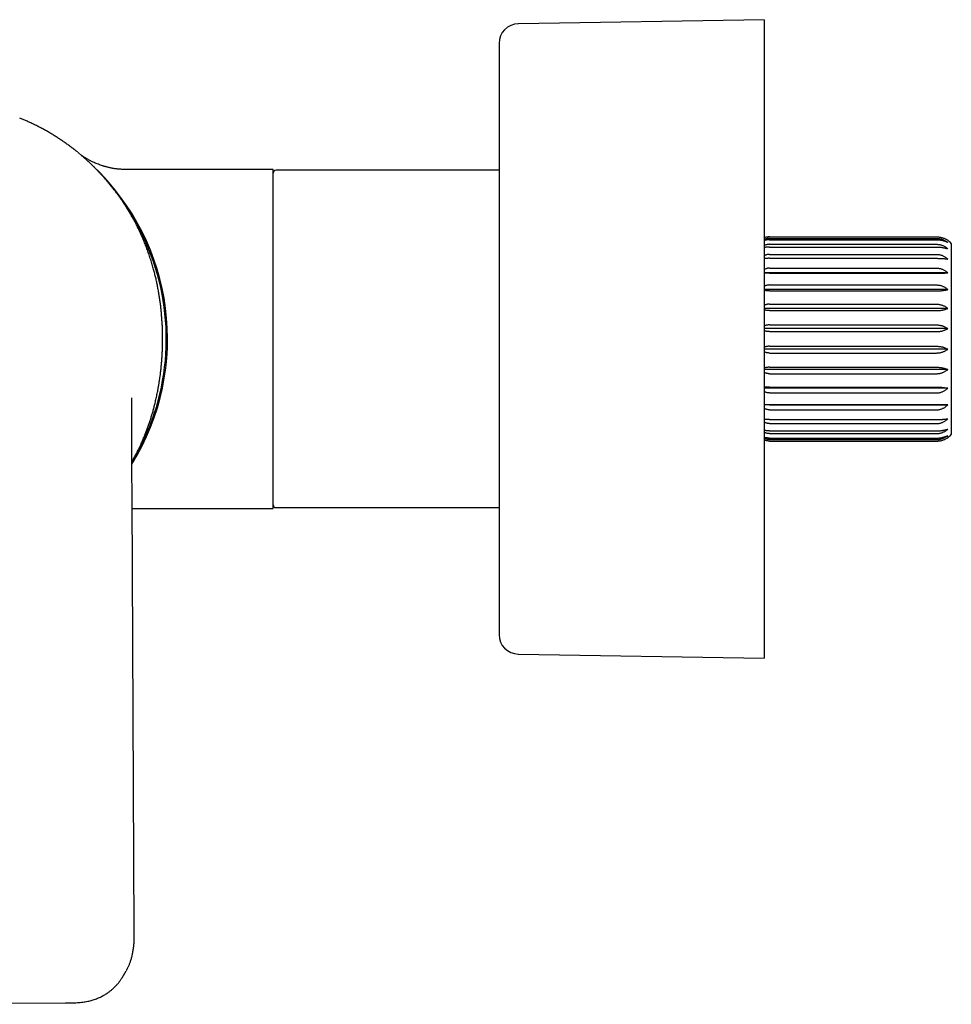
# Model space of a CAD drawing. Header units: millimetres. Extents: x 8 to 905, y 12 to 449.
# Tile 2 of 13: x 142 to 237, y 349 to 449. Entities that reach past the tile are written whole.
import ezdxf

# ---------------------------------------------------------------- set-up
doc = ezdxf.new("R2010")
doc.units = ezdxf.units.MM

msp = doc.modelspace()

# ---------------------------------------------------------------- linework, layer by layer
at = {"color": 7, "linetype": 'Continuous', "lineweight": 30}
for p, q in [((217.95, 449.22), (192.92, 448.8)), ((217.95, 449.22), (217.95, 416.72)), ((190.95, 446.8), (190.95, 416.72)), ((142.73, 438.97), (142.15, 439.21)), ((148.49, 435.36), (148.1, 435.7)), ((148.46, 435.36), (148.49, 435.34)), ((167.95, 433.97), (153.01, 433.97)), ((167.95, 399.47), (167.95, 433.97)), ((190.95, 433.9), (168.25, 433.9)), ((218.5, 427.12), (235.5, 427.12)), ((218.5, 426.96), (235.5, 426.96)), ((218.5, 426.82), (235.5, 426.82)), ((218.5, 426.36), (235.5, 426.36)), ((218.5, 426.08), (235.5, 426.08)), ((237, 426.44), (237, 407)), ((218.5, 425.33), (235.5, 425.33)), ((218.5, 424.93), (235.5, 424.93)), ((236.63, 423.45), (217.95, 423.45)), ((218.5, 423.93), (235.5, 423.93)), ((218.5, 423.42), (235.5, 423.42)), ((218.5, 422.22), (235.5, 422.22)), ((236.63, 421.75), (217.95, 421.75)), ((218.5, 421.62), (235.5, 421.62)), ((218.5, 420.26), (235.5, 420.26)), ((236.63, 419.83), (217.95, 419.83)), ((218.5, 419.61), (235.5, 419.61)), ((218.5, 418.15), (235.5, 418.15)), ((236.63, 417.77), (217.95, 417.77)), ((218.5, 417.47), (235.5, 417.47)), ((190.95, 416.72), (190.95, 386.64)), ((217.95, 416.72), (217.95, 384.22)), ((218.5, 415.98), (235.5, 415.98)), ((236.63, 415.67), (217.95, 415.67)), ((218.5, 415.29), (235.5, 415.29)), ((236.63, 413.62), (217.95, 413.62)), ((218.5, 413.84), (235.5, 413.84)), ((218.5, 413.18), (235.5, 413.18)), ((236.63, 411.7), (217.95, 411.7)), ((218.5, 411.82), (235.5, 411.82)), ((218.5, 411.23), (235.5, 411.23)), ((236.63, 410), (217.95, 410)), ((218.5, 410.02), (235.5, 410.02)), ((218.5, 409.51), (235.5, 409.51)), ((218.5, 408.51), (235.5, 408.51)), ((218.5, 408.11), (235.5, 408.11)), ((218.5, 407.37), (235.5, 407.37)), ((218.5, 407.09), (235.5, 407.09)), ((218.5, 406.63), (235.5, 406.63)), ((218.5, 406.48), (235.5, 406.48)), ((218.5, 406.33), (235.5, 406.33)), ((153.81, 356.5), (153.59, 400.44)), ((153.6, 399.47), (167.95, 399.47)), ((168.25, 399.55), (190.95, 399.55)), ((192.92, 384.64), (217.95, 384.22)), ((152.73, 351.92), (153, 352.41)), ((153.02, 352.44), (153, 352.42)), ((119.76, 348.99), (146.82, 349.13))]:
    msp.add_line(p, q, dxfattribs=at)
for centre, radius, start, end in [((192.95, 446.8), 2, 90.9548, 180), ((132.95, 416.72), 24.25, 328.2575, 46.6195), ((168.25, 433.6), 0.3, 90, 180), ((132.95, 416.72), 24.13, 341.6622, 33.738), ((235.5, 425.12), 2, 41.4096, 55.594), ((132.95, 416.72), 24.13, 328.7061, 341.6622), ((235.5, 408.32), 2, 304.4067, 318.5904), ((168.25, 399.85), 0.3, 180, 270), ((192.95, 386.64), 2, 180, 269.0452)]:
    msp.add_arc(centre, radius, start, end, dxfattribs=at)
for points, knots in [([(148.08, 435.71), (148.01, 435.77), (147.83, 435.91), (147.54, 436.13), (147.21, 436.38), (146.88, 436.62), (146.54, 436.86), (146.2, 437.08), (145.86, 437.31), (145.51, 437.52), (145.15, 437.74), (144.78, 437.95), (144.41, 438.15), (144.04, 438.34), (143.67, 438.53), (143.29, 438.71), (142.99, 438.85), (142.81, 438.93), (142.75, 438.96)], [0, 0, 0, 0, 0.044067, 0.110808, 0.177493, 0.244153, 0.309621, 0.375104, 0.440618, 0.506173, 0.572968, 0.639817, 0.706721, 0.773677, 0.840679, 0.906524, 0.972398, 1, 1, 1, 1]), ([(153.01, 433.97), (152.93, 433.97), (152.78, 433.97), (152.55, 433.98), (152.33, 434), (152.13, 434.02), (151.93, 434.04), (151.74, 434.07), (151.56, 434.1), (151.4, 434.13), (151.25, 434.17), (151.12, 434.2), (151, 434.23), (150.88, 434.26), (150.77, 434.29), (150.67, 434.32), (150.54, 434.36), (150.37, 434.42), (150.16, 434.5), (149.94, 434.58), (149.75, 434.67), (149.56, 434.75), (149.39, 434.84), (149.23, 434.92), (149.07, 435.01), (148.91, 435.1), (148.75, 435.2), (148.6, 435.3), (148.51, 435.36), (148.46, 435.39)], [0, 0, 0, 0, 0.04885, 0.095851, 0.140958, 0.184132, 0.225341, 0.264555, 0.301749, 0.336903, 0.366716, 0.394859, 0.421323, 0.446101, 0.469189, 0.49058, 0.510711, 0.556068, 0.602435, 0.649793, 0.698122, 0.73676, 0.775936, 0.814302, 0.851158, 0.891207, 0.929307, 0.96565, 1, 1, 1, 1]), ([(153.57, 404.19), (153.61, 404.27), (153.73, 404.48), (153.91, 404.81), (154.11, 405.2), (154.3, 405.58), (154.48, 405.95), (154.65, 406.34), (154.81, 406.73), (154.97, 407.11), (155.11, 407.48), (155.24, 407.85), (155.37, 408.22), (155.49, 408.6), (155.61, 408.99), (155.73, 409.38), (155.83, 409.78), (155.92, 410.14), (155.99, 410.44), (156.05, 410.69), (156.1, 410.93), (156.15, 411.18), (156.2, 411.41), (156.24, 411.63), (156.28, 411.83), (156.31, 412.02), (156.34, 412.2), (156.36, 412.37), (156.39, 412.52), (156.41, 412.65), (156.42, 412.77), (156.44, 412.89), (156.46, 413.01), (156.48, 413.14), (156.49, 413.28), (156.51, 413.43), (156.53, 413.59), (156.55, 413.78), (156.57, 413.99), (156.59, 414.21), (156.61, 414.44), (156.63, 414.66), (156.64, 414.86), (156.65, 415.04), (156.66, 415.22), (156.67, 415.39), (156.68, 415.55), (156.68, 415.71), (156.69, 415.88), (156.69, 416.06), (156.7, 416.24), (156.7, 416.42), (156.7, 416.57), (156.7, 416.7), (156.7, 416.82), (156.7, 416.94), (156.7, 417.06), (156.7, 417.21), (156.7, 417.38), (156.69, 417.57), (156.68, 417.77), (156.68, 417.97), (156.67, 418.17), (156.65, 418.38), (156.64, 418.6), (156.62, 418.83), (156.6, 419.13), (156.57, 419.52), (156.52, 419.98), (156.46, 420.43), (156.4, 420.87), (156.33, 421.3), (156.25, 421.74), (156.17, 422.18), (156.08, 422.62), (155.98, 423.05), (155.87, 423.48), (155.75, 423.94), (155.61, 424.42), (155.45, 424.91), (155.29, 425.41), (155.11, 425.91), (154.92, 426.4), (154.71, 426.89), (154.5, 427.38), (154.27, 427.87), (154.07, 428.29), (153.88, 428.65), (153.71, 428.95), (153.55, 429.24), (153.38, 429.53), (153.22, 429.81), (153.04, 430.09), (152.85, 430.38), (152.69, 430.62), (152.58, 430.8), (152.5, 430.91), (152.41, 431.03), (152.33, 431.15), (152.24, 431.28), (152.15, 431.41), (152.05, 431.54), (151.94, 431.69), (151.82, 431.84), (151.7, 432), (151.57, 432.16), (151.44, 432.33), (151.29, 432.51), (151.14, 432.69), (150.98, 432.88), (150.81, 433.08), (150.63, 433.28), (150.44, 433.48), (150.24, 433.7), (150.03, 433.91), (149.81, 434.14), (149.57, 434.38), (149.32, 434.62), (149.06, 434.86), (148.79, 435.11), (148.6, 435.27), (148.51, 435.35)], [0, 0, 0, 0, 0.00792, 0.02099, 0.034051, 0.046352, 0.058635, 0.070974, 0.083425, 0.096006, 0.10733, 0.118761, 0.130301, 0.141957, 0.153773, 0.165761, 0.177918, 0.190246, 0.197557, 0.204926, 0.212351, 0.219591, 0.226489, 0.233048, 0.238919, 0.244489, 0.249756, 0.254722, 0.259387, 0.262882, 0.266229, 0.26971, 0.273381, 0.27724, 0.281287, 0.285523, 0.289947, 0.295777, 0.301904, 0.308328, 0.31505, 0.322068, 0.327263, 0.332534, 0.337638, 0.342558, 0.347293, 0.351845, 0.356213, 0.361918, 0.367276, 0.372287, 0.376951, 0.380537, 0.383889, 0.387266, 0.390842, 0.394617, 0.399861, 0.405447, 0.411376, 0.416959, 0.422815, 0.428945, 0.435347, 0.441879, 0.448353, 0.462025, 0.475418, 0.488528, 0.50135, 0.513881, 0.526917, 0.539909, 0.552883, 0.565848, 0.578808, 0.591771, 0.607054, 0.622348, 0.637662, 0.653004, 0.668665, 0.68438, 0.700142, 0.715858, 0.731526, 0.741763, 0.751978, 0.762024, 0.771846, 0.781447, 0.790828, 0.801775, 0.812413, 0.816508, 0.820562, 0.82484, 0.829487, 0.833948, 0.838705, 0.843757, 0.849106, 0.854754, 0.860702, 0.86695, 0.873499, 0.880349, 0.887501, 0.894955, 0.902711, 0.91077, 0.91913, 0.927794, 0.936759, 0.946475, 0.956522, 0.966899, 0.977605, 0.988639, 1, 1, 1, 1]), ([(218.5, 427.12), (218.47, 427.12), (218.4, 427.11), (218.3, 427.1), (218.2, 427.09), (218.1, 427.07), (218.02, 427.04), (217.97, 427.02), (217.95, 427.01)], [0, 0, 0, 0, 0.172406, 0.346231, 0.524446, 0.70412, 0.876497, 1, 1, 1, 1]), ([(235.5, 427.12), (235.54, 427.12), (235.63, 427.11), (235.76, 427.1), (235.9, 427.08), (236.02, 427.05), (236.15, 427.01), (236.27, 426.97), (236.38, 426.92), (236.48, 426.87), (236.56, 426.82), (236.61, 426.79), (236.63, 426.77)], [0, 0, 0, 0, 0.104304, 0.20946, 0.317256, 0.425932, 0.530219, 0.635203, 0.742212, 0.849849, 0.924835, 1, 1, 1, 1]), ([(218.5, 426.96), (218.47, 426.96), (218.4, 426.96), (218.3, 426.95), (218.2, 426.93), (218.1, 426.9), (218.02, 426.87), (217.97, 426.85), (217.95, 426.84)], [0, 0, 0, 0, 0.172406, 0.346231, 0.524446, 0.70412, 0.876497, 1, 1, 1, 1]), ([(218.5, 426.82), (218.47, 426.82), (218.4, 426.82), (218.3, 426.81), (218.2, 426.8), (218.1, 426.78), (218.02, 426.76), (217.97, 426.74), (217.95, 426.74)], [0, 0, 0, 0, 0.172406, 0.346231, 0.524446, 0.70412, 0.876497, 1, 1, 1, 1]), ([(218.5, 426.36), (218.47, 426.36), (218.4, 426.35), (218.3, 426.34), (218.2, 426.32), (218.1, 426.29), (218.02, 426.26), (217.97, 426.23), (217.95, 426.22)], [0, 0, 0, 0, 0.172406, 0.346231, 0.524446, 0.70412, 0.876497, 1, 1, 1, 1]), ([(218.5, 426.08), (218.47, 426.08), (218.4, 426.08), (218.3, 426.07), (218.2, 426.06), (218.1, 426.05), (218.02, 426.04), (217.97, 426.03), (217.95, 426.03)], [0, 0, 0, 0, 0.172406, 0.346231, 0.524446, 0.70412, 0.876497, 1, 1, 1, 1]), ([(235.5, 426.96), (235.54, 426.96), (235.63, 426.96), (235.76, 426.94), (235.9, 426.92), (236.02, 426.88), (236.15, 426.84), (236.27, 426.79), (236.38, 426.73), (236.48, 426.66), (236.56, 426.61), (236.61, 426.57), (236.63, 426.55)], [0, 0, 0, 0, 0.104728, 0.209459, 0.317691, 0.425931, 0.530562, 0.635202, 0.74252, 0.849848, 0.924835, 1, 1, 1, 1]), ([(235.5, 426.82), (235.54, 426.82), (235.63, 426.82), (235.76, 426.81), (235.9, 426.79), (236.02, 426.77), (236.15, 426.74), (236.27, 426.7), (236.38, 426.66), (236.48, 426.63), (236.56, 426.59), (236.61, 426.56), (236.63, 426.55)], [0, 0, 0, 0, 0.104728, 0.209459, 0.317691, 0.425931, 0.530562, 0.635202, 0.74252, 0.849848, 0.924835, 1, 1, 1, 1]), ([(235.5, 426.36), (235.54, 426.36), (235.63, 426.35), (235.76, 426.34), (235.9, 426.31), (236.02, 426.27), (236.15, 426.22), (236.27, 426.16), (236.38, 426.1), (236.48, 426.03), (236.56, 425.96), (236.61, 425.92), (236.63, 425.9)], [0, 0, 0, 0, 0.104728, 0.209459, 0.317691, 0.425931, 0.530562, 0.635202, 0.74252, 0.849848, 0.924835, 1, 1, 1, 1]), ([(235.5, 426.08), (235.54, 426.08), (235.63, 426.08), (235.76, 426.07), (235.9, 426.06), (236.02, 426.04), (236.15, 426.02), (236.27, 426), (236.38, 425.98), (236.48, 425.95), (236.56, 425.93), (236.61, 425.91), (236.63, 425.9)], [0, 0, 0, 0, 0.104728, 0.209459, 0.317691, 0.425931, 0.530562, 0.635202, 0.74252, 0.849848, 0.924835, 1, 1, 1, 1]), ([(218.5, 425.33), (218.47, 425.33), (218.4, 425.33), (218.3, 425.32), (218.2, 425.29), (218.1, 425.26), (218.02, 425.23), (217.97, 425.2), (217.95, 425.19)], [0, 0, 0, 0, 0.172406, 0.346231, 0.524446, 0.70412, 0.876497, 1, 1, 1, 1]), ([(235.5, 425.33), (235.54, 425.33), (235.63, 425.33), (235.76, 425.31), (235.9, 425.28), (236.02, 425.24), (236.15, 425.19), (236.27, 425.13), (236.38, 425.06), (236.48, 424.99), (236.56, 424.92), (236.61, 424.87), (236.63, 424.85)], [0, 0, 0, 0, 0.104728, 0.209459, 0.317691, 0.425931, 0.530562, 0.635202, 0.74252, 0.849848, 0.924835, 1, 1, 1, 1]), ([(218.5, 424.93), (218.47, 424.93), (218.4, 424.93), (218.3, 424.93), (218.2, 424.92), (218.1, 424.92), (218.02, 424.91), (217.97, 424.91), (217.95, 424.91)], [0, 0, 0, 0, 0.172406, 0.346231, 0.524446, 0.70412, 0.876497, 1, 1, 1, 1]), ([(235.5, 424.93), (235.54, 424.93), (235.63, 424.93), (235.76, 424.92), (235.9, 424.92), (236.02, 424.91), (236.15, 424.91), (236.27, 424.9), (236.38, 424.88), (236.48, 424.87), (236.56, 424.86), (236.61, 424.86), (236.63, 424.85)], [0, 0, 0, 0, 0.104728, 0.209459, 0.317691, 0.425931, 0.530562, 0.635202, 0.74252, 0.849848, 0.924835, 1, 1, 1, 1]), ([(218.5, 423.93), (218.47, 423.93), (218.4, 423.93), (218.3, 423.92), (218.2, 423.89), (218.1, 423.86), (218.02, 423.83), (217.97, 423.8), (217.95, 423.79)], [0, 0, 0, 0, 0.172406, 0.346231, 0.524446, 0.70412, 0.876497, 1, 1, 1, 1]), ([(218.5, 423.42), (218.47, 423.42), (218.4, 423.42), (218.3, 423.42), (218.2, 423.42), (218.1, 423.42), (218.02, 423.43), (217.97, 423.43), (217.95, 423.43)], [0, 0, 0, 0, 0.172406, 0.346231, 0.524446, 0.70412, 0.876497, 1, 1, 1, 1]), ([(235.5, 423.93), (235.54, 423.93), (235.63, 423.93), (235.76, 423.91), (235.9, 423.88), (236.02, 423.84), (236.15, 423.79), (236.27, 423.72), (236.38, 423.65), (236.48, 423.58), (236.56, 423.51), (236.61, 423.47), (236.63, 423.45)], [0, 0, 0, 0, 0.104728, 0.209459, 0.317691, 0.425931, 0.530562, 0.635202, 0.74252, 0.849848, 0.924835, 1, 1, 1, 1]), ([(235.5, 423.42), (235.54, 423.42), (235.63, 423.42), (235.76, 423.42), (235.9, 423.42), (236.02, 423.43), (236.15, 423.43), (236.27, 423.43), (236.38, 423.44), (236.48, 423.44), (236.56, 423.44), (236.61, 423.45), (236.63, 423.45)], [0, 0, 0, 0, 0.104728, 0.209459, 0.317691, 0.425931, 0.530562, 0.635202, 0.74252, 0.849848, 0.924835, 1, 1, 1, 1]), ([(218.5, 422.22), (218.47, 422.22), (218.4, 422.21), (218.3, 422.2), (218.2, 422.18), (218.1, 422.15), (218.02, 422.11), (217.97, 422.09), (217.95, 422.08)], [0, 0, 0, 0, 0.172406, 0.346231, 0.524446, 0.70412, 0.876497, 1, 1, 1, 1]), ([(235.5, 422.22), (235.54, 422.22), (235.63, 422.21), (235.76, 422.2), (235.9, 422.17), (236.02, 422.13), (236.15, 422.08), (236.27, 422.02), (236.38, 421.95), (236.48, 421.88), (236.56, 421.81), (236.61, 421.77), (236.63, 421.75)], [0, 0, 0, 0, 0.104728, 0.209459, 0.317691, 0.425931, 0.530562, 0.635202, 0.74252, 0.849848, 0.924835, 1, 1, 1, 1]), ([(218.5, 421.62), (218.47, 421.62), (218.4, 421.62), (218.3, 421.62), (218.2, 421.63), (218.1, 421.64), (218.02, 421.65), (217.97, 421.66), (217.95, 421.66)], [0, 0, 0, 0, 0.172406, 0.346231, 0.524446, 0.70412, 0.876497, 1, 1, 1, 1]), ([(235.5, 421.62), (235.54, 421.62), (235.63, 421.62), (235.76, 421.63), (235.9, 421.63), (236.02, 421.64), (236.15, 421.66), (236.27, 421.67), (236.38, 421.69), (236.48, 421.71), (236.56, 421.73), (236.61, 421.74), (236.63, 421.75)], [0, 0, 0, 0, 0.104728, 0.209459, 0.317691, 0.425931, 0.530562, 0.635202, 0.74252, 0.849848, 0.924835, 1, 1, 1, 1]), ([(218.5, 420.26), (218.47, 420.26), (218.4, 420.26), (218.3, 420.25), (218.2, 420.23), (218.1, 420.2), (218.02, 420.17), (217.97, 420.14), (217.95, 420.13)], [0, 0, 0, 0, 0.172406, 0.346231, 0.524446, 0.70412, 0.876497, 1, 1, 1, 1]), ([(235.5, 420.26), (235.54, 420.26), (235.63, 420.26), (235.76, 420.24), (235.9, 420.21), (236.02, 420.18), (236.15, 420.13), (236.27, 420.08), (236.38, 420.01), (236.48, 419.95), (236.56, 419.89), (236.61, 419.85), (236.63, 419.83)], [0, 0, 0, 0, 0.1047284, 0.2094595, 0.3176913, 0.425931, 0.5305619, 0.6352019, 0.7425199, 0.8498483, 0.924835, 1, 1, 1, 1]), ([(218.5, 419.61), (218.47, 419.61), (218.4, 419.61), (218.3, 419.61), (218.2, 419.62), (218.1, 419.64), (218.02, 419.65), (217.97, 419.67), (217.95, 419.67)], [0, 0, 0, 0, 0.172406, 0.346231, 0.524446, 0.70412, 0.876497, 1, 1, 1, 1]), ([(235.5, 419.61), (235.54, 419.61), (235.63, 419.61), (235.76, 419.62), (235.9, 419.63), (236.02, 419.65), (236.15, 419.67), (236.27, 419.7), (236.38, 419.73), (236.48, 419.77), (236.56, 419.8), (236.61, 419.82), (236.63, 419.83)], [0, 0, 0, 0, 0.104728, 0.209459, 0.317691, 0.425931, 0.530562, 0.635202, 0.74252, 0.849848, 0.924835, 1, 1, 1, 1]), ([(218.5, 418.15), (218.47, 418.15), (218.4, 418.15), (218.3, 418.14), (218.2, 418.12), (218.1, 418.1), (218.02, 418.07), (217.97, 418.05), (217.95, 418.04)], [0, 0, 0, 0, 0.172406, 0.346231, 0.524446, 0.70412, 0.876497, 1, 1, 1, 1]), ([(235.5, 418.15), (235.54, 418.15), (235.63, 418.15), (235.76, 418.13), (235.9, 418.11), (236.02, 418.08), (236.15, 418.04), (236.27, 417.99), (236.38, 417.93), (236.48, 417.88), (236.56, 417.82), (236.61, 417.79), (236.63, 417.77)], [0, 0, 0, 0, 0.104728, 0.209459, 0.317691, 0.425931, 0.530562, 0.635202, 0.74252, 0.849848, 0.924835, 1, 1, 1, 1]), ([(218.5, 417.47), (218.47, 417.47), (218.4, 417.47), (218.3, 417.48), (218.2, 417.49), (218.1, 417.51), (218.02, 417.53), (217.97, 417.55), (217.95, 417.56)], [0, 0, 0, 0, 0.172406, 0.346231, 0.524446, 0.70412, 0.876497, 1, 1, 1, 1]), ([(235.5, 417.47), (235.54, 417.47), (235.63, 417.47), (235.76, 417.48), (235.9, 417.5), (236.02, 417.53), (236.15, 417.56), (236.27, 417.6), (236.38, 417.64), (236.48, 417.69), (236.56, 417.73), (236.61, 417.76), (236.63, 417.77)], [0, 0, 0, 0, 0.104728, 0.209459, 0.317691, 0.425931, 0.530562, 0.635202, 0.74252, 0.849848, 0.924835, 1, 1, 1, 1]), ([(218.5, 415.98), (218.47, 415.98), (218.4, 415.98), (218.3, 415.97), (218.2, 415.95), (218.1, 415.93), (218.02, 415.91), (217.97, 415.89), (217.95, 415.89)], [0, 0, 0, 0, 0.172406, 0.346231, 0.524446, 0.70412, 0.876497, 1, 1, 1, 1]), ([(235.5, 415.98), (235.54, 415.98), (235.63, 415.98), (235.76, 415.96), (235.9, 415.94), (236.02, 415.92), (236.15, 415.89), (236.27, 415.85), (236.38, 415.8), (236.48, 415.76), (236.56, 415.71), (236.61, 415.68), (236.63, 415.67)], [0, 0, 0, 0, 0.104728, 0.209459, 0.317691, 0.425931, 0.530562, 0.635202, 0.74252, 0.849848, 0.924835, 1, 1, 1, 1]), ([(218.5, 415.29), (218.47, 415.29), (218.4, 415.29), (218.3, 415.31), (218.2, 415.32), (218.1, 415.35), (218.02, 415.38), (217.97, 415.4), (217.95, 415.41)], [0, 0, 0, 0, 0.172406, 0.346231, 0.524446, 0.70412, 0.876497, 1, 1, 1, 1]), ([(235.5, 415.29), (235.54, 415.29), (235.63, 415.3), (235.76, 415.31), (235.9, 415.33), (236.02, 415.37), (236.15, 415.41), (236.27, 415.45), (236.38, 415.51), (236.48, 415.57), (236.56, 415.62), (236.61, 415.65), (236.63, 415.67)], [0, 0, 0, 0, 0.104728, 0.209459, 0.317691, 0.425931, 0.530562, 0.635202, 0.74252, 0.849848, 0.924835, 1, 1, 1, 1]), ([(218.5, 413.84), (218.47, 413.84), (218.4, 413.84), (218.3, 413.83), (218.2, 413.82), (218.1, 413.8), (218.02, 413.79), (217.97, 413.78), (217.95, 413.77)], [0, 0, 0, 0, 0.172406, 0.346231, 0.524446, 0.70412, 0.876497, 1, 1, 1, 1]), ([(218.5, 413.18), (218.47, 413.18), (218.4, 413.18), (218.3, 413.2), (218.2, 413.22), (218.1, 413.25), (218.02, 413.28), (217.97, 413.3), (217.95, 413.31)], [0, 0, 0, 0, 0.172406, 0.346231, 0.524446, 0.70412, 0.876497, 1, 1, 1, 1]), ([(235.5, 413.84), (235.54, 413.84), (235.63, 413.84), (235.76, 413.83), (235.9, 413.81), (236.02, 413.79), (236.15, 413.77), (236.27, 413.74), (236.38, 413.71), (236.48, 413.68), (236.56, 413.65), (236.61, 413.63), (236.63, 413.62)], [0, 0, 0, 0, 0.104728, 0.209459, 0.317691, 0.425931, 0.530562, 0.635202, 0.74252, 0.849848, 0.924835, 1, 1, 1, 1]), ([(235.5, 413.18), (235.54, 413.18), (235.63, 413.19), (235.76, 413.2), (235.9, 413.23), (236.02, 413.27), (236.15, 413.31), (236.27, 413.37), (236.38, 413.43), (236.48, 413.5), (236.56, 413.56), (236.61, 413.6), (236.63, 413.62)], [0, 0, 0, 0, 0.104728, 0.209459, 0.317691, 0.425931, 0.530562, 0.635202, 0.74252, 0.849848, 0.924835, 1, 1, 1, 1]), ([(218.5, 411.82), (218.47, 411.82), (218.4, 411.82), (218.31, 411.82), (218.21, 411.81), (218.12, 411.81), (218.03, 411.8), (217.98, 411.79), (217.95, 411.79), (217.95, 411.79)], [0, 0, 0, 0, 0.165815, 0.33289, 0.503853, 0.67611, 0.836851, 0.998534, 1, 1, 1, 1]), ([(218.5, 411.23), (218.47, 411.23), (218.4, 411.23), (218.3, 411.24), (218.2, 411.26), (218.1, 411.3), (218.02, 411.33), (217.97, 411.36), (217.95, 411.37)], [0, 0, 0, 0, 0.172406, 0.346231, 0.524446, 0.70412, 0.876497, 1, 1, 1, 1]), ([(235.5, 411.82), (235.54, 411.82), (235.63, 411.82), (235.75, 411.82), (235.88, 411.81), (235.98, 411.8), (236.07, 411.79), (236.16, 411.78), (236.27, 411.77), (236.4, 411.75), (236.52, 411.72), (236.59, 411.71), (236.63, 411.7)], [0, 0, 0, 0, 0.099656, 0.199313, 0.301981, 0.404655, 0.463037, 0.521545, 0.63941, 0.757291, 0.878637, 1, 1, 1, 1]), ([(235.5, 411.23), (235.54, 411.23), (235.63, 411.23), (235.76, 411.25), (235.9, 411.28), (236.02, 411.32), (236.15, 411.37), (236.27, 411.43), (236.38, 411.5), (236.48, 411.57), (236.56, 411.63), (236.61, 411.68), (236.63, 411.7)], [0, 0, 0, 0, 0.104728, 0.209459, 0.317691, 0.425931, 0.530562, 0.635202, 0.74252, 0.849848, 0.924835, 1, 1, 1, 1]), ([(153.56, 408.64), (153.56, 408.69), (153.56, 408.78), (153.56, 408.92), (153.56, 409.05), (153.56, 409.16), (153.56, 409.27), (153.56, 409.36), (153.56, 409.44), (153.56, 409.5), (153.56, 409.56), (153.56, 409.62), (153.56, 409.67), (153.56, 409.72), (153.56, 409.77), (153.56, 409.82), (153.56, 409.88), (153.56, 409.95), (153.56, 410.01), (153.56, 410.08), (153.56, 410.15), (153.56, 410.22), (153.56, 410.29), (153.56, 410.36), (153.56, 410.42), (153.56, 410.47), (153.56, 410.52), (153.56, 410.56), (153.56, 410.59), (153.56, 410.62), (153.56, 410.64), (153.56, 410.66), (153.56, 410.68), (153.56, 410.69), (153.56, 410.7), (153.56, 410.71), (153.56, 410.71), (153.56, 410.72), (153.56, 410.72), (153.56, 410.72)], [0, 0, 0, 0, 0.060203, 0.115991, 0.16735, 0.214267, 0.256729, 0.292603, 0.324519, 0.352471, 0.376455, 0.396468, 0.418183, 0.43892, 0.458964, 0.48002, 0.5034, 0.52977, 0.558642, 0.588263, 0.616889, 0.64605, 0.675756, 0.706106, 0.734168, 0.759097, 0.782417, 0.805726, 0.823418, 0.84329, 0.861931, 0.878654, 0.895766, 0.91583, 0.935679, 0.957034, 0.976444, 0.993503, 1, 1, 1, 1]), ([(218.5, 410.02), (218.47, 410.02), (218.4, 410.02), (218.3, 410.02), (218.2, 410.02), (218.1, 410.02), (218.02, 410.02), (217.97, 410.02), (217.95, 410.01)], [0, 0, 0, 0, 0.172406, 0.346231, 0.524446, 0.70412, 0.876497, 1, 1, 1, 1]), ([(235.5, 410.02), (235.54, 410.02), (235.63, 410.02), (235.76, 410.02), (235.9, 410.02), (236.02, 410.02), (236.15, 410.01), (236.27, 410.01), (236.38, 410.01), (236.48, 410), (236.56, 410), (236.61, 410), (236.63, 410)], [0, 0, 0, 0, 0.1043039, 0.2094599, 0.3172561, 0.4259318, 0.5302193, 0.6352027, 0.742212, 0.8498488, 0.9248353, 1, 1, 1, 1]), ([(235.5, 409.51), (235.54, 409.51), (235.63, 409.51), (235.76, 409.53), (235.9, 409.56), (236.02, 409.6), (236.15, 409.66), (236.27, 409.72), (236.38, 409.79), (236.48, 409.86), (236.56, 409.93), (236.61, 409.98), (236.63, 410)], [0, 0, 0, 0, 0.104304, 0.20946, 0.317256, 0.425932, 0.530219, 0.635203, 0.742212, 0.849849, 0.924835, 1, 1, 1, 1]), ([(218.5, 409.51), (218.47, 409.51), (218.4, 409.51), (218.3, 409.53), (218.2, 409.55), (218.1, 409.58), (218.02, 409.62), (217.97, 409.64), (217.95, 409.66)], [0, 0, 0, 0, 0.172406, 0.346231, 0.524446, 0.70412, 0.876497, 1, 1, 1, 1]), ([(153.59, 400.44), (153.59, 400.53), (153.59, 400.72), (153.59, 401), (153.59, 401.29), (153.59, 401.57), (153.59, 401.83), (153.58, 402.09), (153.58, 402.34), (153.58, 402.59), (153.58, 402.83), (153.58, 403.05), (153.58, 403.27), (153.58, 403.47), (153.57, 403.66), (153.57, 403.83), (153.57, 403.99), (153.57, 404.14), (153.57, 404.3), (153.57, 404.46), (153.57, 404.63), (153.56, 404.78), (153.56, 404.9), (153.56, 405), (153.56, 405.1), (153.56, 405.2), (153.56, 405.29), (153.56, 405.37), (153.56, 405.46), (153.56, 405.56), (153.56, 405.67), (153.56, 405.79), (153.56, 405.92), (153.56, 406.06), (153.56, 406.22), (153.56, 406.38), (153.56, 406.56), (153.56, 406.76), (153.56, 406.96), (153.56, 407.18), (153.56, 407.4), (153.56, 407.63), (153.56, 407.87), (153.56, 408.12), (153.56, 408.37), (153.56, 408.55), (153.56, 408.64)], [0, 0, 0, 0, 0.031754, 0.06836, 0.103591, 0.137446, 0.169926, 0.201031, 0.230761, 0.261877, 0.291332, 0.319127, 0.345263, 0.369741, 0.392562, 0.413727, 0.433238, 0.451303, 0.468684, 0.490514, 0.511283, 0.530988, 0.544042, 0.556582, 0.568608, 0.580122, 0.591123, 0.601614, 0.612503, 0.624027, 0.637039, 0.651539, 0.667526, 0.685001, 0.703962, 0.72441, 0.746345, 0.769767, 0.794676, 0.821073, 0.848956, 0.876609, 0.905585, 0.935883, 0.967506, 1, 1, 1, 1]), ([(218.5, 408.51), (218.47, 408.51), (218.4, 408.52), (218.3, 408.52), (218.2, 408.52), (218.1, 408.53), (218.02, 408.53), (217.97, 408.54), (217.95, 408.54)], [0, 0, 0, 0, 0.172406, 0.346231, 0.524446, 0.70412, 0.876497, 1, 1, 1, 1]), ([(218.5, 408.11), (218.47, 408.11), (218.4, 408.11), (218.3, 408.13), (218.2, 408.15), (218.1, 408.18), (218.02, 408.22), (217.97, 408.24), (217.95, 408.25)], [0, 0, 0, 0, 0.172406, 0.346231, 0.524446, 0.70412, 0.876497, 1, 1, 1, 1]), ([(235.5, 408.11), (235.54, 408.11), (235.63, 408.11), (235.76, 408.13), (235.9, 408.16), (236.02, 408.2), (236.15, 408.25), (236.27, 408.32), (236.38, 408.39), (236.48, 408.46), (236.56, 408.53), (236.61, 408.57), (236.63, 408.59)], [0, 0, 0, 0, 0.1043039, 0.2094599, 0.3172561, 0.4259318, 0.5302193, 0.6352027, 0.742212, 0.8498488, 0.9248353, 1, 1, 1, 1]), ([(235.5, 408.51), (235.54, 408.51), (235.63, 408.52), (235.76, 408.52), (235.9, 408.52), (236.02, 408.53), (236.15, 408.54), (236.27, 408.55), (236.38, 408.56), (236.48, 408.57), (236.56, 408.58), (236.61, 408.59), (236.63, 408.59)], [0, 0, 0, 0, 0.104304, 0.20946, 0.317256, 0.425932, 0.530219, 0.635203, 0.742212, 0.849849, 0.924835, 1, 1, 1, 1]), ([(218.5, 407.37), (218.47, 407.37), (218.4, 407.37), (218.3, 407.37), (218.2, 407.38), (218.1, 407.39), (218.02, 407.4), (217.97, 407.41), (217.95, 407.42)], [0, 0, 0, 0, 0.172406, 0.346231, 0.524446, 0.70412, 0.876497, 1, 1, 1, 1]), ([(218.5, 407.09), (218.47, 407.09), (218.4, 407.09), (218.3, 407.1), (218.2, 407.12), (218.1, 407.15), (218.02, 407.19), (217.97, 407.21), (217.95, 407.22)], [0, 0, 0, 0, 0.172406, 0.346231, 0.524446, 0.70412, 0.876497, 1, 1, 1, 1]), ([(235.5, 407.09), (235.54, 407.09), (235.63, 407.09), (235.76, 407.11), (235.9, 407.13), (236.02, 407.17), (236.15, 407.22), (236.27, 407.28), (236.38, 407.35), (236.48, 407.41), (236.56, 407.48), (236.61, 407.52), (236.63, 407.54)], [0, 0, 0, 0, 0.104304, 0.20946, 0.317256, 0.425932, 0.530219, 0.635203, 0.742212, 0.849849, 0.924835, 1, 1, 1, 1]), ([(235.5, 407.37), (235.54, 407.37), (235.63, 407.37), (235.76, 407.37), (235.9, 407.38), (236.02, 407.4), (236.15, 407.42), (236.27, 407.44), (236.38, 407.47), (236.48, 407.49), (236.56, 407.52), (236.61, 407.53), (236.63, 407.54)], [0, 0, 0, 0, 0.104304, 0.20946, 0.317256, 0.425932, 0.530219, 0.635203, 0.742212, 0.849849, 0.924835, 1, 1, 1, 1]), ([(218.5, 406.63), (218.47, 406.63), (218.4, 406.63), (218.3, 406.64), (218.2, 406.65), (218.1, 406.66), (218.02, 406.68), (217.97, 406.7), (217.95, 406.7)], [0, 0, 0, 0, 0.172406, 0.346231, 0.524446, 0.70412, 0.876497, 1, 1, 1, 1]), ([(218.5, 406.48), (218.47, 406.48), (218.4, 406.49), (218.3, 406.5), (218.2, 406.52), (218.1, 406.54), (218.02, 406.57), (217.97, 406.59), (217.95, 406.6)], [0, 0, 0, 0, 0.172406, 0.346231, 0.524446, 0.70412, 0.876497, 1, 1, 1, 1]), ([(218.5, 406.33), (218.47, 406.33), (218.4, 406.33), (218.3, 406.34), (218.2, 406.36), (218.1, 406.38), (218.02, 406.4), (217.97, 406.42), (217.95, 406.43)], [0, 0, 0, 0, 0.172406, 0.346231, 0.524446, 0.70412, 0.876497, 1, 1, 1, 1]), ([(235.5, 406.48), (235.54, 406.48), (235.63, 406.49), (235.76, 406.5), (235.9, 406.53), (236.02, 406.56), (236.15, 406.61), (236.27, 406.66), (236.38, 406.72), (236.48, 406.78), (236.56, 406.84), (236.61, 406.87), (236.63, 406.89)], [0, 0, 0, 0, 0.104304, 0.20946, 0.317256, 0.425932, 0.530219, 0.635203, 0.742212, 0.849849, 0.924835, 1, 1, 1, 1]), ([(235.5, 406.63), (235.54, 406.63), (235.63, 406.63), (235.76, 406.64), (235.9, 406.65), (236.02, 406.68), (236.15, 406.71), (236.27, 406.74), (236.38, 406.78), (236.48, 406.82), (236.56, 406.86), (236.61, 406.88), (236.63, 406.89)], [0, 0, 0, 0, 0.104304, 0.20946, 0.317256, 0.425932, 0.530219, 0.635203, 0.742212, 0.849849, 0.924835, 1, 1, 1, 1]), ([(235.5, 406.33), (235.54, 406.33), (235.63, 406.33), (235.76, 406.34), (235.9, 406.36), (236.02, 406.39), (236.15, 406.43), (236.27, 406.47), (236.38, 406.53), (236.48, 406.58), (236.56, 406.63), (236.61, 406.66), (236.63, 406.67)], [0, 0, 0, 0, 0.1043039, 0.2094599, 0.3172561, 0.4259318, 0.5302193, 0.6352027, 0.742212, 0.8498488, 0.9248353, 1, 1, 1, 1]), ([(153.02, 352.45), (153.03, 352.46), (153.05, 352.5), (153.09, 352.56), (153.13, 352.65), (153.18, 352.75), (153.23, 352.86), (153.29, 352.98), (153.34, 353.11), (153.39, 353.25), (153.45, 353.4), (153.5, 353.56), (153.55, 353.73), (153.59, 353.9), (153.63, 354.08), (153.67, 354.26), (153.7, 354.46), (153.73, 354.67), (153.76, 354.88), (153.78, 355.11), (153.8, 355.36), (153.81, 355.63), (153.81, 355.91), (153.81, 356.2), (153.81, 356.4), (153.81, 356.5)], [0, 0, 0, 0, 0.009706, 0.030637, 0.054394, 0.080984, 0.110414, 0.142691, 0.175735, 0.211318, 0.249442, 0.290111, 0.333323, 0.374774, 0.418244, 0.463754, 0.511328, 0.560985, 0.612744, 0.666613, 0.72831, 0.792547, 0.859288, 0.92847, 1, 1, 1, 1]), ([(146.82, 349.13), (146.92, 349.13), (147.13, 349.13), (147.43, 349.13), (147.73, 349.14), (148.02, 349.16), (148.31, 349.18), (148.58, 349.22), (148.83, 349.25), (149.07, 349.3), (149.31, 349.35), (149.53, 349.41), (149.75, 349.48), (149.96, 349.56), (150.17, 349.64), (150.37, 349.73), (150.56, 349.83), (150.73, 349.92), (150.89, 350.02), (151.04, 350.11), (151.18, 350.21), (151.31, 350.3), (151.43, 350.4), (151.55, 350.5), (151.67, 350.6), (151.79, 350.72), (151.9, 350.82), (152, 350.93), (152.09, 351.02), (152.16, 351.11), (152.23, 351.2), (152.29, 351.27), (152.36, 351.36), (152.42, 351.45), (152.5, 351.56), (152.55, 351.64), (152.59, 351.71), (152.62, 351.75), (152.65, 351.8), (152.67, 351.84), (152.69, 351.87), (152.71, 351.9), (152.72, 351.91), (152.73, 351.92)], [0, 0, 0, 0, 0.045158, 0.089327, 0.132437, 0.174439, 0.215302, 0.255018, 0.291419, 0.326824, 0.361258, 0.394756, 0.427307, 0.460712, 0.492966, 0.524069, 0.554024, 0.582833, 0.610501, 0.635544, 0.659579, 0.682608, 0.704634, 0.725661, 0.750979, 0.774686, 0.796784, 0.81726, 0.836086, 0.852979, 0.868294, 0.882068, 0.895117, 0.914168, 0.932355, 0.949681, 0.958022, 0.966149, 0.974056, 0.979816, 0.985804, 0.992432, 1, 1, 1, 1])]:
    msp.add_open_spline(points, degree=3, knots=knots, dxfattribs=at)

doc.saveas('drawing.dxf')
